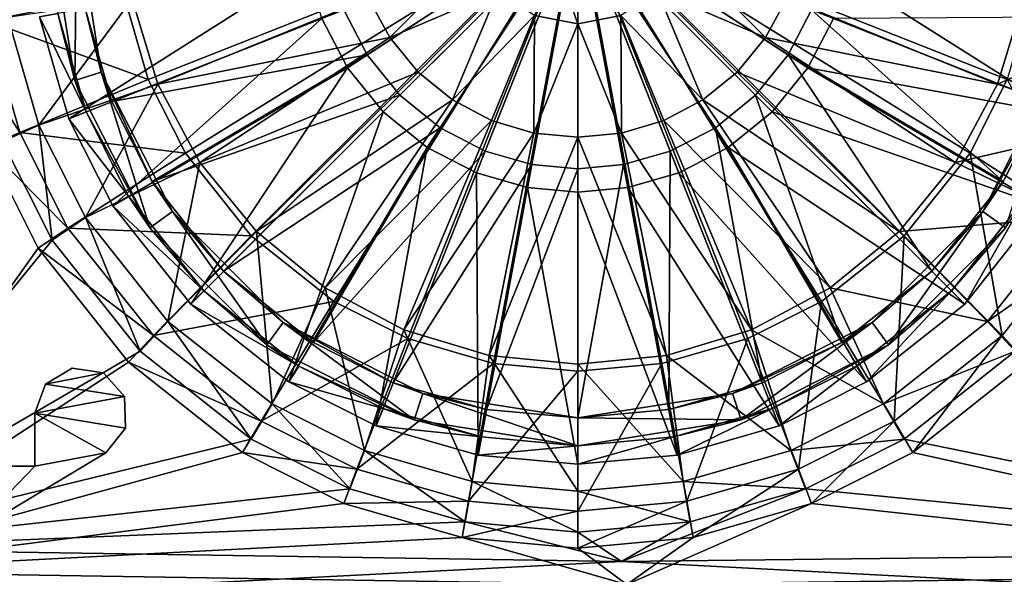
# Model space of a CAD drawing. Header units: metres. Extents: x -904 to 0, y -908 to 0.
# Tile 11 of 127: x -512 to -406, y -841 to -781. Entities that reach past the tile are written whole.
import ezdxf

# ---------------------------------------------------------------- set-up
doc = ezdxf.new("R2010")
doc.units = ezdxf.units.M

msp = doc.modelspace()

# ---------------------------------------------------------------- linework, layer by layer
at = {"layer": 'None012311'}
for points in [[(-515.620911, -781.187622, 98.057671), (-516.701111, -769.418518, 98.36586), (-500.963196, -778.250732, 89.525307)], [(-498.298676, -787.514771, 89.282715), (-500.963196, -778.250732, 89.525307), (-452.00235, -769.192566, 89.738754)], [(-494.297943, -795.458557, 89.074699), (-498.298676, -787.514771, 89.282715), (-452.00235, -769.192566, 89.738754)], [(-487.210724, -804.389526, 88.840836), (-494.297943, -795.458557, 89.074699), (-452.00235, -769.192566, 89.738754)], [(-478.276703, -811.474304, 88.655312), (-487.210724, -804.389526, 88.840836), (-452.00235, -769.192566, 89.738754)], [(-470.33017, -815.473694, 88.550591), (-478.276703, -811.474304, 88.655312), (-452.00235, -769.192566, 89.738754)], [(-461.062958, -818.137268, 88.480843), (-470.33017, -815.473694, 88.550591), (-452.00235, -769.192566, 89.738754)], [(-452.00235, -818.968323, 88.459076), (-461.062958, -818.137268, 88.480843), (-452.00235, -769.192566, 89.738754)], [(-403.041473, -778.250732, 89.525307), (-405.705994, -787.514771, 89.282715), (-452.00235, -769.192566, 89.738754)], [(-405.705994, -787.514771, 89.282715), (-409.706726, -795.458557, 89.074699), (-452.00235, -769.192566, 89.738754)], [(-409.706726, -795.458557, 89.074699), (-416.793945, -804.389526, 88.840836), (-452.00235, -769.192566, 89.738754)], [(-416.793945, -804.389526, 88.840836), (-425.727966, -811.474304, 88.655312), (-452.00235, -769.192566, 89.738754)], [(-425.727966, -811.474304, 88.655312), (-433.6745, -815.473694, 88.550591), (-452.00235, -769.192566, 89.738754)], [(-433.6745, -815.473694, 88.550591), (-442.941711, -818.137268, 88.480843), (-452.00235, -769.192566, 89.738754)], [(-442.941711, -818.137268, 88.480843), (-452.00235, -818.968323, 88.459076), (-452.00235, -769.192566, 89.738754)], [(-472.240936, -782.999939, 92.389908), (-463.270447, -774.000549, 92.61972), (-474.539886, -778.730591, 92.501701)], [(-460.596313, -777.992859, 92.515182), (-463.270447, -774.000549, 92.61972), (-472.240936, -782.999939, 92.389908)], [(-443.408386, -777.992859, 92.515182), (-431.763763, -782.999939, 92.389908), (-440.734222, -774.000549, 92.61972)], [(-440.734222, -774.000549, 92.61972), (-431.763763, -782.999939, 92.389908), (-429.464813, -778.730591, 92.501701)], [(-456.646088, -780.598511, 92.446945), (-452.00235, -781.512939, 92.423004), (-454.323944, -774.934143, 92.592354)], [(-452.00235, -781.512939, 92.423004), (-452.00235, -775.391296, 92.580383), (-454.323944, -774.934143, 92.592354)], [(-452.00235, -781.512939, 92.423004), (-447.358582, -780.598511, 92.446945), (-452.00235, -775.391296, 92.580383)], [(-469.191284, -786.715637, 92.29261), (-460.596313, -777.992859, 92.515182), (-472.240936, -782.999939, 92.389908)], [(-469.191284, -786.715637, 92.29261), (-465.49646, -789.716858, 92.21402), (-460.596313, -777.992859, 92.515182)], [(-465.49646, -789.716858, 92.21402), (-456.646088, -780.598511, 92.446945), (-460.596313, -777.992859, 92.515182)], [(-447.358582, -780.598511, 92.446945), (-438.50824, -789.716858, 92.21402), (-443.408386, -777.992859, 92.515182)], [(-438.50824, -789.716858, 92.21402), (-434.813385, -786.715637, 92.29261), (-443.408386, -777.992859, 92.515182)], [(-443.408386, -777.992859, 92.515182), (-434.813385, -786.715637, 92.29261), (-431.763763, -782.999939, 92.389908)], [(-515.620911, -781.187622, 98.057671), (-500.963196, -778.250732, 89.525307), (-498.298676, -787.514771, 89.282715)], [(-500.0495, -778.821594, 92.511002), (-513.425476, -780.838379, 100.242592), (-510.082733, -792.460449, 99.938263)], [(-497.262329, -788.008911, 92.270424), (-500.0495, -778.821594, 92.511002), (-510.082733, -792.460449, 99.938263)], [(-497.262329, -788.008911, 92.270424), (-474.539886, -778.730591, 92.501701), (-500.0495, -778.821594, 92.511002)], [(-472.240936, -782.999939, 92.389908), (-474.539886, -778.730591, 92.501701), (-497.262329, -788.008911, 92.270424)], [(-431.763763, -782.999939, 92.389908), (-406.74234, -788.008911, 92.270424), (-429.464813, -778.730591, 92.501701)], [(-406.74234, -788.008911, 92.270424), (-403.9552, -778.821594, 92.511002), (-429.464813, -778.730591, 92.501701)], [(-390.579224, -780.838379, 100.242592), (-403.9552, -778.821594, 92.511002), (-406.74234, -788.008911, 92.270424)], [(-519.339539, -782.057861, 105.002357), (-515.620911, -781.187622, 98.057671), (-512.158691, -793.225098, 97.742462)], [(-512.158691, -793.225098, 97.742462), (-515.620911, -781.187622, 98.057671), (-498.298676, -787.514771, 89.282715)], [(-510.082733, -792.460449, 99.938263), (-513.425476, -780.838379, 100.242592), (-514.015442, -794.220703, 107.684891)], [(-456.646088, -780.598511, 92.446945), (-465.49646, -789.716858, 92.21402), (-461.290405, -791.927246, 92.156136)], [(-456.72583, -793.29071, 92.12043), (-456.646088, -780.598511, 92.446945), (-461.290405, -791.927246, 92.156136)], [(-452.00235, -781.512939, 92.423004), (-456.646088, -780.598511, 92.446945), (-456.72583, -793.29071, 92.12043)], [(-447.278839, -793.29071, 92.12043), (-447.358582, -780.598511, 92.446945), (-452.00235, -781.512939, 92.423004)], [(-447.278839, -793.29071, 92.12043), (-442.714264, -791.927246, 92.156136), (-447.358582, -780.598511, 92.446945)], [(-442.714264, -791.927246, 92.156136), (-438.50824, -789.716858, 92.21402), (-447.358582, -780.598511, 92.446945)], [(-393.921967, -792.460449, 99.938263), (-390.579224, -780.838379, 100.242592), (-406.74234, -788.008911, 92.270424)], [(-515.674927, -794.79895, 104.668724), (-519.339539, -782.057861, 105.002357), (-512.158691, -793.225098, 97.742462)], [(-452.00235, -793.756226, 92.108246), (-452.00235, -781.512939, 92.423004), (-456.72583, -793.29071, 92.12043)], [(-452.00235, -793.756226, 92.108246), (-447.278839, -793.29071, 92.12043), (-452.00235, -781.512939, 92.423004)], [(-492.735657, -796.476135, 92.048698), (-472.240936, -782.999939, 92.389908), (-497.262329, -788.008911, 92.270424)], [(-469.191284, -786.715637, 92.29261), (-472.240936, -782.999939, 92.389908), (-492.735657, -796.476135, 92.048698)], [(-434.813385, -786.715637, 92.29261), (-411.269012, -796.476135, 92.048698), (-431.763763, -782.999939, 92.389908)], [(-431.763763, -782.999939, 92.389908), (-411.269012, -796.476135, 92.048698), (-406.74234, -788.008911, 92.270424)], [(-512.158691, -793.225098, 97.742462), (-498.298676, -787.514771, 89.282715), (-494.297943, -795.458557, 89.074699)], [(-486.643463, -803.897766, 91.854362), (-469.191284, -786.715637, 92.29261), (-492.735657, -796.476135, 92.048698)], [(-465.49646, -789.716858, 92.21402), (-469.191284, -786.715637, 92.29261), (-486.643463, -803.897766, 91.854362)], [(-417.361237, -803.897766, 91.854362), (-434.813385, -786.715637, 92.29261), (-438.50824, -789.716858, 92.21402)], [(-417.361237, -803.897766, 91.854362), (-411.269012, -796.476135, 92.048698), (-434.813385, -786.715637, 92.29261)], [(-409.706726, -795.458557, 89.074699), (-405.705994, -787.514771, 89.282715), (-397.03952, -803.539185, 97.472374)], [(-497.262329, -788.008911, 92.270424), (-510.082733, -792.460449, 99.938263), (-505.067841, -802.419556, 99.677475)], [(-492.735657, -796.476135, 92.048698), (-497.262329, -788.008911, 92.270424), (-505.067841, -802.419556, 99.677475)], [(-393.921967, -792.460449, 99.938263), (-406.74234, -788.008911, 92.270424), (-411.269012, -796.476135, 92.048698)], [(-479.219849, -809.988586, 91.694862), (-465.49646, -789.716858, 92.21402), (-486.643463, -803.897766, 91.854362)], [(-461.290405, -791.927246, 92.156136), (-465.49646, -789.716858, 92.21402), (-479.219849, -809.988586, 91.694862)], [(-424.784821, -809.988586, 91.694862), (-438.50824, -789.716858, 92.21402), (-442.714264, -791.927246, 92.156136)], [(-424.784821, -809.988586, 91.694862), (-417.361237, -803.897766, 91.854362), (-438.50824, -789.716858, 92.21402)], [(-510.082733, -792.460449, 99.938263), (-514.015442, -794.220703, 107.684891), (-508.662079, -804.852356, 107.406494)], [(-505.067841, -802.419556, 99.677475), (-510.082733, -792.460449, 99.938263), (-508.662079, -804.852356, 107.406494)], [(-470.750153, -814.514465, 91.576347), (-461.290405, -791.927246, 92.156136), (-479.219849, -809.988586, 91.694862)], [(-456.72583, -793.29071, 92.12043), (-461.290405, -791.927246, 92.156136), (-470.750153, -814.514465, 91.576347)], [(-433.254517, -814.514465, 91.576347), (-442.714264, -791.927246, 92.156136), (-447.278839, -793.29071, 92.12043)], [(-433.254517, -814.514465, 91.576347), (-424.784821, -809.988586, 91.694862), (-442.714264, -791.927246, 92.156136)], [(-398.936859, -802.419556, 99.677475), (-393.921967, -792.460449, 99.938263), (-411.269012, -796.476135, 92.048698)], [(-515.674927, -794.79895, 104.668724), (-512.158691, -793.225098, 97.742462), (-506.965149, -803.539185, 97.472374)], [(-506.965149, -803.539185, 97.472374), (-512.158691, -793.225098, 97.742462), (-494.297943, -795.458557, 89.074699)], [(-461.559906, -817.301514, 91.503372), (-456.72583, -793.29071, 92.12043), (-470.750153, -814.514465, 91.576347)], [(-452.00235, -793.756226, 92.108246), (-456.72583, -793.29071, 92.12043), (-461.559906, -817.301514, 91.503372)], [(-452.00235, -818.242615, 91.478729), (-452.00235, -793.756226, 92.108246), (-461.559906, -817.301514, 91.503372)], [(-442.444794, -817.301453, 91.503372), (-447.278839, -793.29071, 92.12043), (-452.00235, -793.756226, 92.108246)], [(-452.00235, -818.242615, 91.478729), (-442.444794, -817.301453, 91.503372), (-452.00235, -793.756226, 92.108246)], [(-442.444794, -817.301453, 91.503372), (-433.254517, -814.514465, 91.576347), (-447.278839, -793.29071, 92.12043)], [(-514.015442, -794.220703, 107.684891), (-535.762695, -838.163879, 106.534203), (-508.662079, -804.852356, 107.406494)], [(-515.674927, -794.79895, 104.668724), (-510.178772, -805.714355, 104.382889), (-535.015198, -840.575012, 103.470032)], [(-510.178772, -805.714355, 104.382889), (-515.674927, -794.79895, 104.668724), (-506.965149, -803.539185, 97.472374)], [(-506.965149, -803.539185, 97.472374), (-494.297943, -795.458557, 89.074699), (-487.210724, -804.389526, 88.840836)], [(-416.793945, -804.389526, 88.840836), (-409.706726, -795.458557, 89.074699), (-406.253418, -815.151733, 97.168289)], [(-409.706726, -795.458557, 89.074699), (-397.03952, -803.539185, 97.472374), (-406.253418, -815.151733, 97.168289)], [(-492.735657, -796.476135, 92.048698), (-505.067841, -802.419556, 99.677475), (-496.172485, -813.630432, 99.383904)], [(-486.643463, -803.897766, 91.854362), (-492.735657, -796.476135, 92.048698), (-496.172485, -813.630432, 99.383904)], [(-398.936859, -802.419556, 99.677475), (-411.269012, -796.476135, 92.048698), (-417.361237, -803.897766, 91.854362)], [(-505.067841, -802.419556, 99.677475), (-508.662079, -804.852356, 107.406494), (-499.1633, -816.824158, 107.093002)], [(-496.172485, -813.630432, 99.383904), (-505.067841, -802.419556, 99.677475), (-499.1633, -816.824158, 107.093002)], [(-407.832184, -813.630432, 99.383904), (-398.936859, -802.419556, 99.677475), (-417.361237, -803.897766, 91.854362)], [(-395.34259, -804.852356, 107.406494), (-398.936859, -802.419556, 99.677475), (-407.832184, -813.630432, 99.383904)], [(-510.178772, -805.714355, 104.382889), (-506.965149, -803.539185, 97.472374), (-497.751282, -815.151733, 97.168289)], [(-497.751282, -815.151733, 97.168289), (-506.965149, -803.539185, 97.472374), (-487.210724, -804.389526, 88.840836)], [(-406.253418, -815.151733, 97.168289), (-397.03952, -803.539185, 97.472374), (-403.579315, -818.007263, 104.060989)], [(-497.751282, -815.151733, 97.168289), (-487.210724, -804.389526, 88.840836), (-478.276703, -811.474304, 88.655312)], [(-486.643463, -803.897766, 91.854362), (-496.172485, -813.630432, 99.383904), (-484.957733, -822.522705, 99.151054)], [(-479.219849, -809.988586, 91.694862), (-486.643463, -803.897766, 91.854362), (-484.957733, -822.522705, 99.151054)], [(-425.727966, -811.474304, 88.655312), (-416.793945, -804.389526, 88.840836), (-417.869965, -824.362488, 96.927101)], [(-407.832184, -813.630432, 99.383904), (-417.361237, -803.897766, 91.854362), (-424.784821, -809.988586, 91.694862)], [(-416.793945, -804.389526, 88.840836), (-406.253418, -815.151733, 97.168289), (-417.869965, -824.362488, 96.927101)], [(-535.762695, -838.163879, 106.534203), (-499.1633, -816.824158, 107.093002), (-508.662079, -804.852356, 107.406494)], [(-404.84137, -816.824158, 107.093002), (-395.34259, -804.852356, 107.406494), (-407.832184, -813.630432, 99.383904)], [(-535.015198, -840.575012, 103.470032), (-510.178772, -805.714355, 104.382889), (-500.425354, -818.007263, 104.060989)], [(-500.425354, -818.007263, 104.060989), (-510.178772, -805.714355, 104.382889), (-497.751282, -815.151733, 97.168289)], [(-479.219849, -809.988586, 91.694862), (-484.957733, -822.522705, 99.151054), (-474.995239, -827.535889, 99.019775)], [(-470.750153, -814.514465, 91.576347), (-479.219849, -809.988586, 91.694862), (-474.995239, -827.535889, 99.019775)], [(-419.046936, -822.522705, 99.151054), (-424.784821, -809.988586, 91.694862), (-433.254517, -814.514465, 91.576347)], [(-419.046936, -822.522705, 99.151054), (-407.832184, -813.630432, 99.383904), (-424.784821, -809.988586, 91.694862)], [(-486.134735, -824.362488, 96.927101), (-497.751282, -815.151733, 97.168289), (-478.276703, -811.474304, 88.655312)], [(-486.134735, -824.362488, 96.927101), (-478.276703, -811.474304, 88.655312), (-470.33017, -815.473694, 88.550591)], [(-433.6745, -815.473694, 88.550591), (-425.727966, -811.474304, 88.655312), (-428.187592, -829.55426, 96.791145)], [(-425.727966, -811.474304, 88.655312), (-417.869965, -824.362488, 96.927101), (-428.187592, -829.55426, 96.791145)], [(-496.172485, -813.630432, 99.383904), (-499.1633, -816.824158, 107.093002), (-487.187408, -826.319641, 106.844353)], [(-484.957733, -822.522705, 99.151054), (-496.172485, -813.630432, 99.383904), (-487.187408, -826.319641, 106.844353)], [(-404.84137, -816.824158, 107.093002), (-407.832184, -813.630432, 99.383904), (-419.046936, -822.522705, 99.151054)], [(-500.425354, -818.007263, 104.060989), (-497.751282, -815.151733, 97.168289), (-486.134735, -824.362488, 96.927101)], [(-470.750153, -814.514465, 91.576347), (-474.995239, -827.535889, 99.019775), (-463.369202, -830.877502, 98.932274)], [(-461.559906, -817.301514, 91.503372), (-470.750153, -814.514465, 91.576347), (-463.369202, -830.877502, 98.932274)], [(-429.00943, -827.535889, 99.019775), (-433.254517, -814.514465, 91.576347), (-442.444794, -817.301453, 91.503372)], [(-429.00943, -827.535889, 99.019775), (-419.046936, -822.522705, 99.151054), (-433.254517, -814.514465, 91.576347)], [(-417.869965, -824.362488, 96.927101), (-406.253418, -815.151733, 97.168289), (-415.876404, -827.757324, 103.805679)], [(-406.253418, -815.151733, 97.168289), (-403.579315, -818.007263, 104.060989), (-415.876404, -827.757324, 103.805679)], [(-475.817078, -829.55426, 96.791145), (-486.134735, -824.362488, 96.927101), (-470.33017, -815.473694, 88.550591)], [(-475.817078, -829.55426, 96.791145), (-470.33017, -815.473694, 88.550591), (-461.062958, -818.137268, 88.480843)], [(-442.941711, -818.137268, 88.480843), (-433.6745, -815.473694, 88.550591), (-440.229187, -833.015259, 96.700516)], [(-433.6745, -815.473694, 88.550591), (-428.187592, -829.55426, 96.791145), (-440.229187, -833.015259, 96.700516)], [(-487.187408, -826.319641, 106.844353), (-499.1633, -816.824158, 107.093002), (-535.762695, -838.163879, 106.534203)], [(-461.559906, -817.301514, 91.503372), (-463.369202, -830.877502, 98.932274), (-452.00235, -831.920044, 98.904976)], [(-452.00235, -818.242615, 91.478729), (-461.559906, -817.301514, 91.503372), (-452.00235, -831.920044, 98.904976)], [(-440.635468, -830.877502, 98.932274), (-442.444794, -817.301453, 91.503372), (-452.00235, -818.242615, 91.478729)], [(-440.635468, -830.877502, 98.932274), (-429.00943, -827.535889, 99.019775), (-442.444794, -817.301453, 91.503372)], [(-416.817261, -826.319641, 106.844353), (-404.84137, -816.824158, 107.093002), (-419.046936, -822.522705, 99.151054)], [(-357.419006, -838.457947, 106.526497), (-404.84137, -816.824158, 107.093002), (-416.817261, -826.319641, 106.844353)], [(-500.425354, -818.007263, 104.060989), (-488.128265, -827.757324, 103.805679), (-535.015198, -840.575012, 103.470032)], [(-488.128265, -827.757324, 103.805679), (-500.425354, -818.007263, 104.060989), (-486.134735, -824.362488, 96.927101)], [(-463.775513, -833.015259, 96.700516), (-475.817078, -829.55426, 96.791145), (-461.062958, -818.137268, 88.480843)], [(-463.775513, -833.015259, 96.700516), (-461.062958, -818.137268, 88.480843), (-452.00235, -818.968323, 88.459076)], [(-452.00235, -818.968323, 88.459076), (-442.941711, -818.137268, 88.480843), (-452.00235, -834.095093, 96.672241)], [(-442.941711, -818.137268, 88.480843), (-440.229187, -833.015259, 96.700516), (-452.00235, -834.095093, 96.672241)], [(-452.00235, -831.920044, 98.904976), (-440.635468, -830.877502, 98.932274), (-452.00235, -818.242615, 91.478729)], [(-357.136627, -840.85498, 103.4627), (-415.876404, -827.757324, 103.805679), (-403.579315, -818.007263, 104.060989)], [(-452.00235, -834.095093, 96.672241), (-463.775513, -833.015259, 96.700516), (-452.00235, -818.968323, 88.459076)], [(-484.957733, -822.522705, 99.151054), (-487.187408, -826.319641, 106.844353), (-476.552124, -831.671204, 106.704216)], [(-474.995239, -827.535889, 99.019775), (-484.957733, -822.522705, 99.151054), (-476.552124, -831.671204, 106.704216)], [(-416.817261, -826.319641, 106.844353), (-419.046936, -822.522705, 99.151054), (-429.00943, -827.535889, 99.019775)], [(-488.128265, -827.757324, 103.805679), (-486.134735, -824.362488, 96.927101), (-475.817078, -829.55426, 96.791145)], [(-428.187592, -829.55426, 96.791145), (-417.869965, -824.362488, 96.927101), (-426.795593, -833.251587, 103.661804)], [(-417.869965, -824.362488, 96.927101), (-415.876404, -827.757324, 103.805679), (-426.795593, -833.251587, 103.661804)], [(-535.762695, -838.163879, 106.534203), (-476.552124, -831.671204, 106.704216), (-487.187408, -826.319641, 106.844353)], [(-427.452545, -831.671204, 106.704216), (-416.817261, -826.319641, 106.844353), (-429.00943, -827.535889, 99.019775)], [(-427.452545, -831.671204, 106.704216), (-357.419006, -838.457947, 106.526497), (-416.817261, -826.319641, 106.844353)], [(-535.015198, -840.575012, 103.470032), (-488.128265, -827.757324, 103.805679), (-477.209106, -833.251587, 103.661804)], [(-477.209106, -833.251587, 103.661804), (-488.128265, -827.757324, 103.805679), (-475.817078, -829.55426, 96.791145)], [(-474.995239, -827.535889, 99.019775), (-476.552124, -831.671204, 106.704216), (-464.138885, -835.239014, 106.610786)], [(-463.369202, -830.877502, 98.932274), (-474.995239, -827.535889, 99.019775), (-464.138885, -835.239014, 106.610786)], [(-427.452545, -831.671204, 106.704216), (-429.00943, -827.535889, 99.019775), (-440.635468, -830.877502, 98.932274)], [(-426.795593, -833.251587, 103.661804), (-415.876404, -827.757324, 103.805679), (-357.136627, -840.85498, 103.4627)], [(-477.209106, -833.251587, 103.661804), (-475.817078, -829.55426, 96.791145), (-463.775513, -833.015259, 96.700516)], [(-440.229187, -833.015259, 96.700516), (-428.187592, -829.55426, 96.791145), (-439.541016, -836.914917, 103.56588)], [(-428.187592, -829.55426, 96.791145), (-426.795593, -833.251587, 103.661804), (-439.541016, -836.914917, 103.56588)], [(-463.369202, -830.877502, 98.932274), (-464.138885, -835.239014, 106.610786), (-452.00235, -836.352173, 106.581642)], [(-452.00235, -831.920044, 98.904976), (-463.369202, -830.877502, 98.932274), (-452.00235, -836.352173, 106.581642)], [(-439.865814, -835.239014, 106.610786), (-440.635468, -830.877502, 98.932274), (-452.00235, -831.920044, 98.904976)], [(-439.865814, -835.239014, 106.610786), (-427.452545, -831.671204, 106.704216), (-440.635468, -830.877502, 98.932274)], [(-464.138885, -835.239014, 106.610786), (-476.552124, -831.671204, 106.704216), (-535.762695, -838.163879, 106.534203)], [(-452.00235, -836.352173, 106.581642), (-439.865814, -835.239014, 106.610786), (-452.00235, -831.920044, 98.904976)], [(-439.865814, -835.239014, 106.610786), (-447.272522, -839.524963, 106.498558), (-427.452545, -831.671204, 106.704216)], [(-447.272522, -839.524963, 106.498558), (-357.419006, -838.457947, 106.526497), (-427.452545, -831.671204, 106.704216)], [(-464.463654, -836.914917, 103.56588), (-535.015198, -840.575012, 103.470032), (-477.209106, -833.251587, 103.661804)], [(-464.463654, -836.914917, 103.56588), (-477.209106, -833.251587, 103.661804), (-463.775513, -833.015259, 96.700516)], [(-464.463654, -836.914917, 103.56588), (-463.775513, -833.015259, 96.700516), (-452.00235, -834.095093, 96.672241)], [(-452.00235, -834.095093, 96.672241), (-440.229187, -833.015259, 96.700516), (-452.00235, -838.057861, 103.53595)], [(-440.229187, -833.015259, 96.700516), (-439.541016, -836.914917, 103.56588), (-452.00235, -838.057861, 103.53595)], [(-439.541016, -836.914917, 103.56588), (-426.795593, -833.251587, 103.661804), (-446.703979, -841.986023, 103.433083)], [(-446.703979, -841.986023, 103.433083), (-426.795593, -833.251587, 103.661804), (-357.136627, -840.85498, 103.4627)], [(-452.00235, -838.057861, 103.53595), (-464.463654, -836.914917, 103.56588), (-452.00235, -834.095093, 96.672241)], [(-447.272522, -839.524963, 106.498558), (-464.138885, -835.239014, 106.610786), (-535.762695, -838.163879, 106.534203)], [(-452.00235, -836.352173, 106.581642), (-464.138885, -835.239014, 106.610786), (-447.272522, -839.524963, 106.498558)], [(-439.865814, -835.239014, 106.610786), (-452.00235, -836.352173, 106.581642), (-447.272522, -839.524963, 106.498558)], [(-446.703979, -841.986023, 103.433083), (-535.015198, -840.575012, 103.470032), (-464.463654, -836.914917, 103.56588)], [(-452.00235, -838.057861, 103.53595), (-446.703979, -841.986023, 103.433083), (-464.463654, -836.914917, 103.56588)], [(-452.00235, -838.057861, 103.53595), (-439.541016, -836.914917, 103.56588), (-446.703979, -841.986023, 103.433083)], [(-447.272522, -839.524963, 106.498558), (-535.762695, -838.163879, 106.534203), (-539.984131, -844.280945, 134.349228)], [(-354.14621, -844.412048, 134.329071), (-357.419006, -838.457947, 106.526497), (-447.272522, -839.524963, 106.498558)], [(-354.14621, -844.412048, 134.329071), (-447.272522, -839.524963, 106.498558), (-539.984131, -844.280945, 134.349228)], [(-446.703979, -841.986023, 103.433083), (-539.217834, -846.787781, 131.764862), (-535.015198, -840.575012, 103.470032)], [(-357.136627, -840.85498, 103.4627), (-353.788147, -846.927795, 131.7612), (-446.703979, -841.986023, 103.433083)]]:
    msp.add_3dface(points, dxfattribs=at)
at = {"layer": 'None012321'}
for points in [[(-509.002167, -770.028137, 101.509148), (-506.212372, -787.64209, 101.509148), (-508.050507, -780.40033, 108.797256)], [(-506.212372, -787.64209, 101.509148), (-509.002167, -770.028137, 101.509148), (-506.002167, -770.028137, 101.509148)], [(-506.212372, -787.64209, 101.509148), (-506.002167, -770.028137, 101.509148), (-503.359222, -786.715027, 101.509148)], [(-505.100586, -779.854431, 109.382042), (-503.359222, -786.715027, 101.509148), (-506.002167, -770.028137, 101.509148)], [(-479.572357, -780.942932, 115.948647), (-476.820862, -786.254089, 115.948647), (-452.002167, -770.028137, 117.452507)], [(-474.700439, -784.867798, 113.182106), (-477.216858, -780.010376, 113.182106), (-452.002167, -770.028137, 114.452507)], [(-476.820862, -786.254089, 115.948647), (-472.96936, -790.995361, 115.948647), (-452.002167, -770.028137, 117.452507)], [(-471.178009, -789.203979, 113.182106), (-474.700439, -784.867798, 113.182106), (-452.002167, -770.028137, 114.452507)], [(-472.96936, -790.995361, 115.948647), (-468.228088, -794.846802, 115.948647), (-452.002167, -770.028137, 117.452507)], [(-466.841797, -792.72644, 113.182106), (-471.178009, -789.203979, 113.182106), (-452.002167, -770.028137, 114.452507)], [(-468.228088, -794.846802, 115.948647), (-462.916931, -797.598328, 115.948647), (-452.002167, -770.028137, 117.452507)], [(-461.984436, -795.242859, 113.182106), (-466.841797, -792.72644, 113.182106), (-452.002167, -770.028137, 114.452507)], [(-462.916931, -797.598328, 115.948647), (-457.397736, -799.185242, 115.948647), (-452.002167, -770.028137, 117.452507)], [(-456.936768, -796.694153, 113.182106), (-461.984436, -795.242859, 113.182106), (-452.002167, -770.028137, 114.452507)], [(-457.397736, -799.185242, 115.948647), (-452.002167, -799.680237, 115.948647), (-452.002167, -770.028137, 117.452507)], [(-452.002167, -797.146912, 113.182106), (-456.936768, -796.694153, 113.182106), (-452.002167, -770.028137, 114.452507)], [(-452.002167, -799.680237, 115.948647), (-446.606567, -799.185242, 115.948647), (-452.002167, -770.028137, 117.452507)], [(-446.606567, -799.185242, 115.948647), (-441.087372, -797.598328, 115.948647), (-452.002167, -770.028137, 117.452507)], [(-441.087372, -797.598328, 115.948647), (-435.776215, -794.846802, 115.948647), (-452.002167, -770.028137, 117.452507)], [(-435.776215, -794.846802, 115.948647), (-431.034943, -790.995361, 115.948647), (-452.002167, -770.028137, 117.452507)], [(-431.034943, -790.995361, 115.948647), (-427.183472, -786.254089, 115.948647), (-452.002167, -770.028137, 117.452507)], [(-427.183472, -786.254089, 115.948647), (-424.431946, -780.942932, 115.948647), (-452.002167, -770.028137, 117.452507)], [(-426.787445, -780.010376, 113.182106), (-429.303864, -784.867798, 113.182106), (-452.002167, -770.028137, 114.452507)], [(-429.303864, -784.867798, 113.182106), (-432.826294, -789.203979, 113.182106), (-452.002167, -770.028137, 114.452507)], [(-432.826294, -789.203979, 113.182106), (-437.162506, -792.72644, 113.182106), (-452.002167, -770.028137, 114.452507)], [(-437.162506, -792.72644, 113.182106), (-442.019897, -795.242859, 113.182106), (-452.002167, -770.028137, 114.452507)], [(-442.019897, -795.242859, 113.182106), (-447.067535, -796.694153, 113.182106), (-452.002167, -770.028137, 114.452507)], [(-447.067535, -796.694153, 113.182106), (-452.002167, -797.146912, 113.182106), (-452.002167, -770.028137, 114.452507)], [(-510.017059, -780.764282, 111.452507), (-506.859802, -791.745239, 111.452507), (-481.159241, -775.423706, 115.948647)], [(-481.159241, -775.423706, 115.948647), (-506.859802, -791.745239, 111.452507), (-479.572357, -780.942932, 115.948647)], [(-401.793427, -789.904785, 109.382042), (-426.787445, -780.010376, 113.182106), (-425.336121, -774.962769, 113.182106)], [(-398.903717, -779.854431, 109.382042), (-401.793427, -789.904785, 109.382042), (-425.336121, -774.962769, 113.182106)], [(-502.210907, -789.904785, 109.382042), (-505.100586, -779.854431, 109.382042), (-477.216858, -780.010376, 113.182106)], [(-505.100586, -779.854431, 109.382042), (-502.210907, -789.904785, 109.382042), (-503.359222, -786.715027, 101.509148)], [(-502.210907, -789.904785, 109.382042), (-477.216858, -780.010376, 113.182106), (-474.700439, -784.867798, 113.182106)], [(-406.130859, -798.52063, 109.382042), (-429.303864, -784.867798, 113.182106), (-426.787445, -780.010376, 113.182106)], [(-401.793427, -789.904785, 109.382042), (-406.130859, -798.52063, 109.382042), (-426.787445, -780.010376, 113.182106)], [(-508.050507, -780.40033, 108.797256), (-505.000275, -791.009094, 108.797256), (-510.017059, -780.764282, 108.389137)], [(-505.000275, -791.009094, 108.797256), (-506.859802, -791.745239, 108.389137), (-510.017059, -780.764282, 108.389137)], [(-510.017059, -780.764282, 111.452507), (-510.017059, -780.764282, 108.389137), (-506.859802, -791.745239, 108.389137)], [(-510.017059, -780.764282, 111.452507), (-506.859802, -791.745239, 108.389137), (-506.859802, -791.745239, 111.452507)], [(-508.050507, -780.40033, 108.797256), (-506.212372, -787.64209, 101.509148), (-505.000275, -791.009094, 108.797256)], [(-479.572357, -780.942932, 115.948647), (-506.859802, -791.745239, 111.452507), (-502.122253, -801.156372, 111.452507)], [(-479.572357, -780.942932, 115.948647), (-502.122253, -801.156372, 111.452507), (-476.820862, -786.254089, 115.948647)], [(-427.183472, -786.254089, 115.948647), (-397.144501, -791.745239, 111.452507), (-424.431946, -780.942932, 115.948647)], [(-397.144501, -791.745239, 111.452507), (-393.987244, -780.764282, 111.452507), (-424.431946, -780.942932, 115.948647)], [(-497.873444, -798.52063, 109.382042), (-502.210907, -789.904785, 109.382042), (-474.700439, -784.867798, 113.182106)], [(-497.873444, -798.52063, 109.382042), (-474.700439, -784.867798, 113.182106), (-471.178009, -789.203979, 113.182106)], [(-413.81839, -808.211914, 109.382042), (-432.826294, -789.203979, 113.182106), (-429.303864, -784.867798, 113.182106)], [(-406.130859, -798.52063, 109.382042), (-413.81839, -808.211914, 109.382042), (-429.303864, -784.867798, 113.182106)], [(-502.122253, -801.156372, 111.452507), (-493.721405, -811.747375, 111.452507), (-476.820862, -786.254089, 115.948647)], [(-476.820862, -786.254089, 115.948647), (-493.721405, -811.747375, 111.452507), (-472.96936, -790.995361, 115.948647)], [(-431.034943, -790.995361, 115.948647), (-401.88205, -801.156372, 111.452507), (-427.183472, -786.254089, 115.948647)], [(-401.88205, -801.156372, 111.452507), (-397.144501, -791.745239, 111.452507), (-427.183472, -786.254089, 115.948647)], [(-498.116119, -803.53186, 101.509148), (-506.212372, -787.64209, 101.509148), (-503.359222, -786.715027, 101.509148)], [(-502.210907, -789.904785, 109.382042), (-497.873444, -798.52063, 109.382042), (-503.359222, -786.715027, 101.509148)], [(-503.359222, -786.715027, 101.509148), (-497.873444, -798.52063, 109.382042), (-495.689087, -801.768555, 101.509148)], [(-498.116119, -803.53186, 101.509148), (-503.359222, -786.715027, 101.509148), (-495.689087, -801.768555, 101.509148)], [(-408.315247, -801.768555, 101.509148), (-401.793427, -789.904785, 109.382042), (-400.645111, -786.715027, 101.509148)], [(-400.645111, -786.715027, 101.509148), (-405.888184, -803.53186, 101.509148), (-408.315247, -801.768555, 101.509148)], [(-506.212372, -787.64209, 101.509148), (-498.116119, -803.53186, 101.509148), (-505.000275, -791.009094, 108.797256)], [(-490.185913, -808.211914, 109.382042), (-497.873444, -798.52063, 109.382042), (-471.178009, -789.203979, 113.182106)], [(-490.185913, -808.211914, 109.382042), (-471.178009, -789.203979, 113.182106), (-466.841797, -792.72644, 113.182106)], [(-423.509644, -815.899414, 109.382042), (-437.162506, -792.72644, 113.182106), (-432.826294, -789.203979, 113.182106)], [(-413.81839, -808.211914, 109.382042), (-423.509644, -815.899414, 109.382042), (-432.826294, -789.203979, 113.182106)], [(-408.315247, -801.768555, 101.509148), (-406.130859, -798.52063, 109.382042), (-401.793427, -789.904785, 109.382042)], [(-505.000275, -791.009094, 108.797256), (-500.42276, -800.102112, 108.797256), (-506.859802, -791.745239, 108.389137)], [(-500.42276, -800.102112, 108.797256), (-502.122253, -801.156372, 108.389137), (-506.859802, -791.745239, 108.389137)], [(-506.859802, -791.745239, 108.389137), (-502.122253, -801.156372, 108.389137), (-506.859802, -791.745239, 111.452507)], [(-506.859802, -791.745239, 111.452507), (-502.122253, -801.156372, 108.389137), (-502.122253, -801.156372, 111.452507)], [(-505.000275, -791.009094, 108.797256), (-498.116119, -803.53186, 101.509148), (-500.42276, -800.102112, 108.797256)], [(-493.721405, -811.747375, 111.452507), (-483.130402, -820.148254, 111.452507), (-472.96936, -790.995361, 115.948647)], [(-472.96936, -790.995361, 115.948647), (-483.130402, -820.148254, 111.452507), (-468.228088, -794.846802, 115.948647)], [(-435.776215, -794.846802, 115.948647), (-410.282898, -811.747375, 111.452507), (-431.034943, -790.995361, 115.948647)], [(-410.282898, -811.747375, 111.452507), (-401.88205, -801.156372, 111.452507), (-431.034943, -790.995361, 115.948647)], [(-480.49469, -815.899414, 109.382042), (-490.185913, -808.211914, 109.382042), (-466.841797, -792.72644, 113.182106)], [(-480.49469, -815.899414, 109.382042), (-466.841797, -792.72644, 113.182106), (-461.984436, -795.242859, 113.182106)], [(-432.125488, -820.236877, 109.382042), (-442.019897, -795.242859, 113.182106), (-437.162506, -792.72644, 113.182106)], [(-423.509644, -815.899414, 109.382042), (-432.125488, -820.236877, 109.382042), (-437.162506, -792.72644, 113.182106)], [(-483.130402, -820.148254, 111.452507), (-473.719238, -824.885803, 111.452507), (-468.228088, -794.846802, 115.948647)], [(-468.228088, -794.846802, 115.948647), (-473.719238, -824.885803, 111.452507), (-462.916931, -797.598328, 115.948647)], [(-441.087372, -797.598328, 115.948647), (-420.873901, -820.148254, 111.452507), (-435.776215, -794.846802, 115.948647)], [(-420.873901, -820.148254, 111.452507), (-410.282898, -811.747375, 111.452507), (-435.776215, -794.846802, 115.948647)], [(-471.878845, -820.236877, 109.382042), (-480.49469, -815.899414, 109.382042), (-461.984436, -795.242859, 113.182106)], [(-471.878845, -820.236877, 109.382042), (-461.984436, -795.242859, 113.182106), (-456.936768, -796.694153, 113.182106)], [(-442.175842, -823.126587, 109.382042), (-447.067535, -796.694153, 113.182106), (-442.019897, -795.242859, 113.182106)], [(-432.125488, -820.236877, 109.382042), (-442.175842, -823.126587, 109.382042), (-442.019897, -795.242859, 113.182106)], [(-461.828461, -823.126587, 109.382042), (-471.878845, -820.236877, 109.382042), (-456.936768, -796.694153, 113.182106)], [(-461.828461, -823.126587, 109.382042), (-456.936768, -796.694153, 113.182106), (-452.002167, -797.146912, 113.182106)], [(-452.002167, -824.028137, 109.382042), (-461.828461, -823.126587, 109.382042), (-452.002167, -797.146912, 113.182106)], [(-442.175842, -823.126587, 109.382042), (-452.002167, -824.028137, 109.382042), (-447.067535, -796.694153, 113.182106)], [(-452.002167, -824.028137, 109.382042), (-452.002167, -797.146912, 113.182106), (-447.067535, -796.694153, 113.182106)], [(-473.719238, -824.885803, 111.452507), (-462.738312, -828.04303, 111.452507), (-462.916931, -797.598328, 115.948647)], [(-462.916931, -797.598328, 115.948647), (-462.738312, -828.04303, 111.452507), (-457.397736, -799.185242, 115.948647)], [(-446.606567, -799.185242, 115.948647), (-430.285065, -824.885803, 111.452507), (-441.087372, -797.598328, 115.948647)], [(-430.285065, -824.885803, 111.452507), (-420.873901, -820.148254, 111.452507), (-441.087372, -797.598328, 115.948647)], [(-497.873444, -798.52063, 109.382042), (-490.185913, -808.211914, 109.382042), (-495.689087, -801.768555, 101.509148)], [(-462.738312, -828.04303, 111.452507), (-452.002167, -829.028076, 111.452507), (-457.397736, -799.185242, 115.948647)], [(-457.397736, -799.185242, 115.948647), (-452.002167, -829.028076, 111.452507), (-452.002167, -799.680237, 115.948647)], [(-452.002167, -799.680237, 115.948647), (-441.265991, -828.04303, 111.452507), (-446.606567, -799.185242, 115.948647)], [(-441.265991, -828.04303, 111.452507), (-430.285065, -824.885803, 111.452507), (-446.606567, -799.185242, 115.948647)], [(-413.81839, -808.211914, 109.382042), (-406.130859, -798.52063, 109.382042), (-408.315247, -801.768555, 101.509148)], [(-500.42276, -800.102112, 108.797256), (-492.307251, -810.333191, 108.797256), (-502.122253, -801.156372, 108.389137)], [(-498.116119, -803.53186, 101.509148), (-492.307251, -810.333191, 108.797256), (-500.42276, -800.102112, 108.797256)], [(-452.002167, -829.028076, 111.452507), (-441.265991, -828.04303, 111.452507), (-452.002167, -799.680237, 115.948647)], [(-411.697083, -810.333191, 108.797256), (-403.581543, -800.102112, 108.797256), (-410.282898, -811.747375, 108.389137)], [(-411.697083, -810.333191, 108.797256), (-405.888184, -803.53186, 101.509148), (-403.581543, -800.102112, 108.797256)], [(-403.581543, -800.102112, 108.797256), (-401.88205, -801.156372, 108.389137), (-410.282898, -811.747375, 108.389137)], [(-492.307251, -810.333191, 108.797256), (-493.721405, -811.747375, 108.389137), (-502.122253, -801.156372, 108.389137)], [(-502.122253, -801.156372, 108.389137), (-493.721405, -811.747375, 108.389137), (-502.122253, -801.156372, 111.452507)], [(-502.122253, -801.156372, 111.452507), (-493.721405, -811.747375, 108.389137), (-493.721405, -811.747375, 111.452507)], [(-410.282898, -811.747375, 108.389137), (-401.88205, -801.156372, 108.389137), (-410.282898, -811.747375, 111.452507)], [(-410.282898, -811.747375, 111.452507), (-401.88205, -801.156372, 108.389137), (-401.88205, -801.156372, 111.452507)], [(-485.50592, -816.14209, 101.509148), (-498.116119, -803.53186, 101.509148), (-495.689087, -801.768555, 101.509148)], [(-495.689087, -801.768555, 101.509148), (-490.185913, -808.211914, 109.382042), (-483.742554, -813.715027, 101.509148)], [(-485.50592, -816.14209, 101.509148), (-495.689087, -801.768555, 101.509148), (-483.742554, -813.715027, 101.509148)], [(-420.261749, -813.715027, 101.509148), (-413.81839, -808.211914, 109.382042), (-408.315247, -801.768555, 101.509148)], [(-408.315247, -801.768555, 101.509148), (-418.498383, -816.14209, 101.509148), (-420.261749, -813.715027, 101.509148)], [(-405.888184, -803.53186, 101.509148), (-418.498383, -816.14209, 101.509148), (-408.315247, -801.768555, 101.509148)], [(-498.116119, -803.53186, 101.509148), (-485.50592, -816.14209, 101.509148), (-492.307251, -810.333191, 108.797256)], [(-418.498383, -816.14209, 101.509148), (-405.888184, -803.53186, 101.509148), (-411.697083, -810.333191, 108.797256)], [(-490.185913, -808.211914, 109.382042), (-480.49469, -815.899414, 109.382042), (-483.742554, -813.715027, 101.509148)], [(-423.509644, -815.899414, 109.382042), (-413.81839, -808.211914, 109.382042), (-420.261749, -813.715027, 101.509148)], [(-492.307251, -810.333191, 108.797256), (-482.076141, -818.44873, 108.797256), (-493.721405, -811.747375, 108.389137)], [(-485.50592, -816.14209, 101.509148), (-482.076141, -818.44873, 108.797256), (-492.307251, -810.333191, 108.797256)], [(-421.928162, -818.44873, 108.797256), (-411.697083, -810.333191, 108.797256), (-420.873901, -820.148254, 108.389137)], [(-421.928162, -818.44873, 108.797256), (-418.498383, -816.14209, 101.509148), (-411.697083, -810.333191, 108.797256)], [(-411.697083, -810.333191, 108.797256), (-410.282898, -811.747375, 108.389137), (-420.873901, -820.148254, 108.389137)], [(-482.076141, -818.44873, 108.797256), (-483.130402, -820.148254, 108.389137), (-493.721405, -811.747375, 108.389137)], [(-493.721405, -811.747375, 108.389137), (-483.130402, -820.148254, 108.389137), (-493.721405, -811.747375, 111.452507)], [(-493.721405, -811.747375, 111.452507), (-483.130402, -820.148254, 108.389137), (-483.130402, -820.148254, 111.452507)], [(-420.873901, -820.148254, 108.389137), (-410.282898, -811.747375, 108.389137), (-420.873901, -820.148254, 111.452507)], [(-420.873901, -820.148254, 111.452507), (-410.282898, -811.747375, 108.389137), (-410.282898, -811.747375, 111.452507)], [(-469.616119, -824.238342, 101.509148), (-485.50592, -816.14209, 101.509148), (-483.742554, -813.715027, 101.509148)], [(-483.742554, -813.715027, 101.509148), (-480.49469, -815.899414, 109.382042), (-471.878845, -820.236877, 109.382042)], [(-483.742554, -813.715027, 101.509148), (-471.878845, -820.236877, 109.382042), (-468.689087, -821.385193, 101.509148)], [(-469.616119, -824.238342, 101.509148), (-483.742554, -813.715027, 101.509148), (-468.689087, -821.385193, 101.509148)], [(-435.315247, -821.385193, 101.509148), (-423.509644, -815.899414, 109.382042), (-420.261749, -813.715027, 101.509148)], [(-420.261749, -813.715027, 101.509148), (-434.388184, -824.238342, 101.509148), (-435.315247, -821.385193, 101.509148)], [(-418.498383, -816.14209, 101.509148), (-434.388184, -824.238342, 101.509148), (-420.261749, -813.715027, 101.509148)], [(-485.50592, -816.14209, 101.509148), (-469.616119, -824.238342, 101.509148), (-482.076141, -818.44873, 108.797256)], [(-435.315247, -821.385193, 101.509148), (-432.125488, -820.236877, 109.382042), (-423.509644, -815.899414, 109.382042)], [(-434.388184, -824.238342, 101.509148), (-418.498383, -816.14209, 101.509148), (-431.02121, -823.026245, 108.797256)], [(-418.498383, -816.14209, 101.509148), (-421.928162, -818.44873, 108.797256), (-431.02121, -823.026245, 108.797256)], [(-482.076141, -818.44873, 108.797256), (-472.983093, -823.026245, 108.797256), (-483.130402, -820.148254, 108.389137)], [(-469.616119, -824.238342, 101.509148), (-472.983093, -823.026245, 108.797256), (-482.076141, -818.44873, 108.797256)], [(-431.02121, -823.026245, 108.797256), (-421.928162, -818.44873, 108.797256), (-430.285065, -824.885803, 108.389137)], [(-421.928162, -818.44873, 108.797256), (-420.873901, -820.148254, 108.389137), (-430.285065, -824.885803, 108.389137)], [(-472.983093, -823.026245, 108.797256), (-473.719238, -824.885803, 108.389137), (-483.130402, -820.148254, 108.389137)], [(-483.130402, -820.148254, 108.389137), (-473.719238, -824.885803, 108.389137), (-483.130402, -820.148254, 111.452507)], [(-483.130402, -820.148254, 111.452507), (-473.719238, -824.885803, 108.389137), (-473.719238, -824.885803, 111.452507)], [(-471.878845, -820.236877, 109.382042), (-461.828461, -823.126587, 109.382042), (-468.689087, -821.385193, 101.509148)], [(-442.175842, -823.126587, 109.382042), (-432.125488, -820.236877, 109.382042), (-435.315247, -821.385193, 101.509148)], [(-430.285065, -824.885803, 108.389137), (-420.873901, -820.148254, 108.389137), (-430.285065, -824.885803, 111.452507)], [(-430.285065, -824.885803, 111.452507), (-420.873901, -820.148254, 108.389137), (-420.873901, -820.148254, 111.452507)], [(-452.002167, -827.028137, 101.509148), (-469.616119, -824.238342, 101.509148), (-468.689087, -821.385193, 101.509148)], [(-468.689087, -821.385193, 101.509148), (-461.828461, -823.126587, 109.382042), (-452.002167, -824.028137, 101.509148)], [(-452.002167, -827.028137, 101.509148), (-468.689087, -821.385193, 101.509148), (-452.002167, -824.028137, 101.509148)], [(-452.002167, -824.028137, 101.509148), (-442.175842, -823.126587, 109.382042), (-435.315247, -821.385193, 101.509148)], [(-434.388184, -824.238342, 101.509148), (-452.002167, -824.028137, 101.509148), (-435.315247, -821.385193, 101.509148)], [(-472.983093, -823.026245, 108.797256), (-462.37439, -826.076477, 108.797256), (-473.719238, -824.885803, 108.389137)], [(-472.983093, -823.026245, 108.797256), (-469.616119, -824.238342, 101.509148), (-462.37439, -826.076477, 108.797256)], [(-461.828461, -823.126587, 109.382042), (-452.002167, -824.028137, 109.382042), (-452.002167, -824.028137, 101.509148)], [(-452.002167, -824.028137, 101.509148), (-452.002167, -824.028137, 109.382042), (-442.175842, -823.126587, 109.382042)], [(-441.629944, -826.076477, 108.797256), (-431.02121, -823.026245, 108.797256), (-441.265991, -828.04303, 108.389137)], [(-434.388184, -824.238342, 101.509148), (-431.02121, -823.026245, 108.797256), (-441.629944, -826.076477, 108.797256)], [(-431.02121, -823.026245, 108.797256), (-430.285065, -824.885803, 108.389137), (-441.265991, -828.04303, 108.389137)], [(-469.616119, -824.238342, 101.509148), (-452.002167, -827.028137, 101.509148), (-462.37439, -826.076477, 108.797256)], [(-434.388184, -824.238342, 101.509148), (-452.002167, -827.028137, 101.509148), (-452.002167, -824.028137, 101.509148)], [(-452.002167, -827.028137, 101.509148), (-434.388184, -824.238342, 101.509148), (-441.629944, -826.076477, 108.797256)], [(-462.37439, -826.076477, 108.797256), (-462.738312, -828.04303, 108.389137), (-473.719238, -824.885803, 108.389137)], [(-473.719238, -824.885803, 108.389137), (-462.738312, -828.04303, 108.389137), (-473.719238, -824.885803, 111.452507)], [(-473.719238, -824.885803, 111.452507), (-462.738312, -828.04303, 108.389137), (-462.738312, -828.04303, 111.452507)], [(-441.265991, -828.04303, 108.389137), (-430.285065, -824.885803, 108.389137), (-441.265991, -828.04303, 111.452507)], [(-441.265991, -828.04303, 111.452507), (-430.285065, -824.885803, 108.389137), (-430.285065, -824.885803, 111.452507)], [(-462.37439, -826.076477, 108.797256), (-452.002167, -827.028137, 108.797256), (-462.738312, -828.04303, 108.389137)], [(-462.37439, -826.076477, 108.797256), (-452.002167, -827.028137, 101.509148), (-452.002167, -827.028137, 108.797256)], [(-452.002167, -827.028137, 108.797256), (-441.629944, -826.076477, 108.797256), (-452.002167, -829.028076, 108.389137)], [(-441.629944, -826.076477, 108.797256), (-441.265991, -828.04303, 108.389137), (-452.002167, -829.028076, 108.389137)], [(-452.002167, -827.028137, 101.509148), (-441.629944, -826.076477, 108.797256), (-452.002167, -827.028137, 108.797256)], [(-452.002167, -827.028137, 108.797256), (-452.002167, -829.028076, 108.389137), (-462.738312, -828.04303, 108.389137)], [(-462.738312, -828.04303, 108.389137), (-452.002167, -829.028076, 111.452507), (-462.738312, -828.04303, 111.452507)], [(-462.738312, -828.04303, 108.389137), (-452.002167, -829.028076, 108.389137), (-452.002167, -829.028076, 111.452507)], [(-452.002167, -829.028076, 108.389137), (-441.265991, -828.04303, 111.452507), (-452.002167, -829.028076, 111.452507)], [(-452.002167, -829.028076, 108.389137), (-441.265991, -828.04303, 108.389137), (-441.265991, -828.04303, 111.452507)]]:
    msp.add_3dface(points, dxfattribs=at)
at = {"layer": 'None012322'}
for points in [[(-509.371613, -820.369019, 1036.141235), (-506.504669, -818.653931, 1036.141235), (-503.132233, -819.16217, 1036.141235)], [(-509.371613, -820.369019, 1189.141235), (-506.504669, -818.653931, 1189.141235), (-509.371613, -820.369019, 1036.141235)], [(-506.504669, -818.653931, 1189.141235), (-506.504669, -818.653931, 1036.141235), (-509.371613, -820.369019, 1036.141235)], [(-509.371613, -820.369019, 1189.141235), (-503.132233, -819.16217, 1189.141235), (-506.504669, -818.653931, 1189.141235)], [(-509.371613, -820.369019, 1036.141235), (-503.132233, -819.16217, 1036.141235), (-500.871033, -821.712097, 1036.141235)], [(-500.871033, -821.712097, 1189.141235), (-503.132233, -819.16217, 1189.141235), (-509.371613, -820.369019, 1189.141235)], [(-506.504669, -818.653931, 1189.141235), (-503.132233, -819.16217, 1189.141235), (-506.504669, -818.653931, 1036.141235)], [(-503.132233, -819.16217, 1189.141235), (-503.132233, -819.16217, 1036.141235), (-506.504669, -818.653931, 1036.141235)], [(-503.132233, -819.16217, 1189.141235), (-500.871033, -821.712097, 1189.141235), (-503.132233, -819.16217, 1036.141235)], [(-500.871033, -821.712097, 1189.141235), (-500.871033, -821.712097, 1036.141235), (-503.132233, -819.16217, 1036.141235)], [(-510.518494, -823.506836, 1036.141235), (-509.371613, -820.369019, 1036.141235), (-500.871033, -821.712097, 1036.141235)], [(-510.518494, -823.506836, 1189.141235), (-509.371613, -820.369019, 1189.141235), (-510.518494, -823.506836, 1036.141235)], [(-509.371613, -820.369019, 1189.141235), (-509.371613, -820.369019, 1036.141235), (-510.518494, -823.506836, 1036.141235)], [(-510.518494, -823.506836, 1189.141235), (-500.871033, -821.712097, 1189.141235), (-509.371613, -820.369019, 1189.141235)], [(-500.871033, -821.712097, 1036.141235), (-500.769775, -825.120239, 1036.141235), (-510.518494, -823.506836, 1036.141235)], [(-510.518494, -823.506836, 1189.141235), (-500.769775, -825.120239, 1189.141235), (-500.871033, -821.712097, 1189.141235)], [(-500.871033, -821.712097, 1189.141235), (-500.769775, -825.120239, 1189.141235), (-500.871033, -821.712097, 1036.141235)], [(-500.769775, -825.120239, 1189.141235), (-500.769775, -825.120239, 1036.141235), (-500.871033, -821.712097, 1036.141235)], [(-510.518494, -823.506836, 1036.141235), (-502.876251, -827.800415, 1036.141235), (-510.518768, -829.243896, 1036.141235)], [(-510.518768, -829.243896, 1036.141235), (-510.518768, -829.243896, 1189.141235), (-510.518494, -823.506836, 1036.141235)], [(-510.518768, -829.243896, 1189.141235), (-510.518494, -823.506836, 1189.141235), (-510.518494, -823.506836, 1036.141235)], [(-510.518768, -829.243896, 1189.141235), (-502.876251, -827.800415, 1189.141235), (-510.518494, -823.506836, 1189.141235)], [(-500.769775, -825.120239, 1036.141235), (-502.876251, -827.800415, 1036.141235), (-510.518494, -823.506836, 1036.141235)], [(-502.876251, -827.800415, 1189.141235), (-500.769775, -825.120239, 1189.141235), (-510.518494, -823.506836, 1189.141235)], [(-500.769775, -825.120239, 1189.141235), (-502.876251, -827.800415, 1189.141235), (-500.769775, -825.120239, 1036.141235)], [(-502.876251, -827.800415, 1189.141235), (-502.876251, -827.800415, 1036.141235), (-500.769775, -825.120239, 1036.141235)], [(-502.876251, -827.800415, 1036.141235), (-517.736511, -836.712036, 1036.141235), (-510.518768, -829.243896, 1036.141235)], [(-502.876251, -827.800415, 1036.141235), (-502.876251, -827.800415, 1189.141235), (-517.736511, -836.712036, 1036.141235)], [(-502.876251, -827.800415, 1189.141235), (-517.736511, -836.712036, 1189.141235), (-517.736511, -836.712036, 1036.141235)], [(-517.736511, -836.712036, 1189.141235), (-502.876251, -827.800415, 1189.141235), (-510.518768, -829.243896, 1189.141235)], [(-510.518768, -829.243896, 1036.141235), (-517.736511, -836.712036, 1036.141235), (-527.093628, -829.243835, 1036.141235)], [(-527.093628, -829.243835, 1189.141235), (-510.518768, -829.243896, 1189.141235), (-527.093628, -829.243835, 1036.141235)], [(-510.518768, -829.243896, 1189.141235), (-510.518768, -829.243896, 1036.141235), (-527.093628, -829.243835, 1036.141235)], [(-527.093628, -829.243835, 1189.141235), (-517.736511, -836.712036, 1189.141235), (-510.518768, -829.243896, 1189.141235)]]:
    msp.add_3dface(points, dxfattribs=at)

doc.saveas('drawing.dxf')
